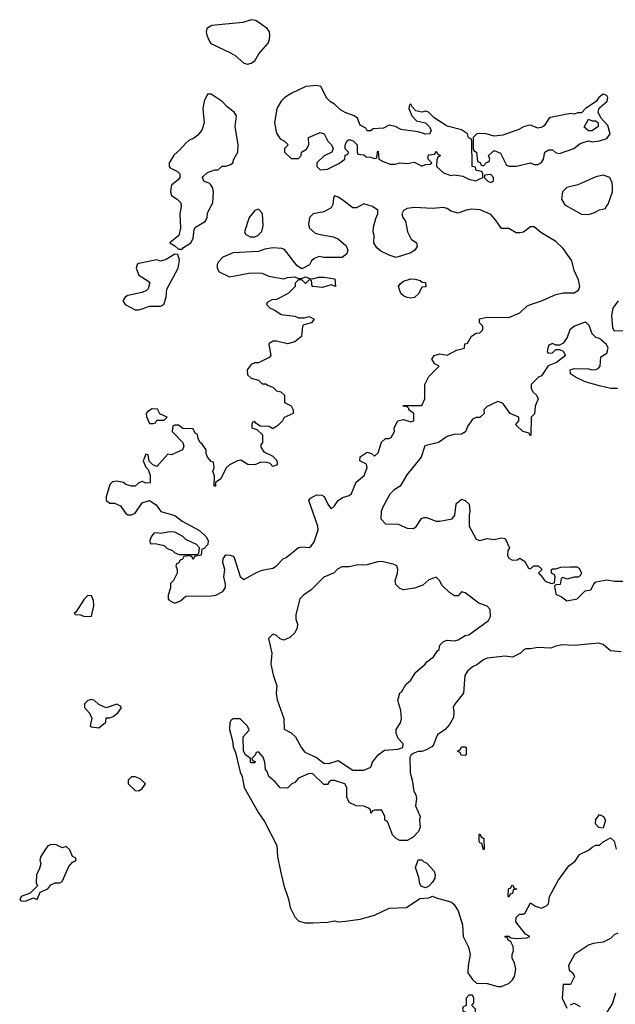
# Model space of a CAD drawing. Header units: inches. Extents: x 2789275 to 2951659, y 860290 to 1033804.
# Tile 164 of 256: x 2853634 to 2856917, y 1005496 to 1010919. Entities that reach past the tile are written whole.
import ezdxf

# ---------------------------------------------------------------- set-up
doc = ezdxf.new("R2010")
doc.units = ezdxf.units.IN
doc.header["$MEASUREMENT"] = 0
doc.layers.add('C8050', color=7, linetype='Continuous')
doc.layers.add('C8051', color=7, linetype='Continuous')

msp = doc.modelspace()

# ---------------------------------------------------------------- linework, layer by layer
at = {"layer": 'C8050', "color": 2, "elevation": 2}
for points in [[(2854468.9, 1010000), (2854464.9, 1009970), (2854471.3, 1009950), (2854502, 1009930), (2854522, 1009910), (2854524.7, 1009890), (2854516, 1009850), (2854521, 1009770), (2854511.3, 1009730), (2854462, 1009690), (2854490, 1009674), (2854510, 1009654), (2854530, 1009654), (2854536.4, 1009663.6), (2854578, 1009690), (2854590, 1009714), (2854596.4, 1009763.6), (2854603.1, 1009776.9), (2854658, 1009810), (2854668, 1009830), (2854668.9, 1009851.1), (2854674.6, 1009865.4), (2854698, 1009910), (2854702, 1009970), (2854698, 1009990), (2854693, 1010000)], [(2856671, 1010000), (2856650, 1009995.1), (2856625.5, 1009970), (2856620.7, 1009930), (2856638.8, 1009898.8), (2856730, 1009847.3), (2856770, 1009846), (2856803.1, 1009856.9), (2856830, 1009872), (2856862, 1009878), (2856866, 1009890), (2856878, 1009902), (2856902, 1009970), (2856901, 1010000)], [(2856932, 1009370), (2856902.8, 1009330), (2856896, 1009290), (2856902, 1009222), (2856910, 1009206), (2856970, 1009206.8)], [(2856928.4, 1008888.4), (2856891.6, 1008888.4), (2856830, 1008902), (2856750, 1008924), (2856698, 1008950), (2856669.2, 1008969.2), (2856668.7, 1008990), (2856690, 1008998), (2856770, 1008996), (2856790, 1008991), (2856810, 1008991.3), (2856823.1, 1008996.9), (2856834, 1009010), (2856838, 1009062), (2856870, 1009082), (2856878, 1009110), (2856868, 1009130), (2856830, 1009162), (2856810, 1009168), (2856790, 1009188), (2856773.6, 1009233.6), (2856758, 1009250), (2856750, 1009252.7), (2856692, 1009230), (2856666, 1009210), (2856650.7, 1009169.3), (2856630, 1009138), (2856610, 1009126), (2856590, 1009126), (2856570, 1009135.3), (2856550, 1009126), (2856544.7, 1009110), (2856542, 1009090), (2856550, 1009082), (2856570, 1009084.7), (2856590, 1009102), (2856610, 1009102), (2856630, 1009094), (2856642, 1009070), (2856592, 1009030), (2856546.8, 1009013.2), (2856510, 1008958), (2856494, 1008950), (2856454, 1008910), (2856454, 1008890), (2856462, 1008870), (2856482, 1008850), (2856492, 1008830), (2856476, 1008790), (2856471.3, 1008748.7), (2856454, 1008730), (2856451.3, 1008628.7), (2856446, 1008630), (2856442, 1008642), (2856408, 1008650), (2856370, 1008686), (2856368, 1008690), (2856386, 1008710), (2856386, 1008730), (2856338, 1008750), (2856301.2, 1008801.2), (2856290, 1008809), (2856270, 1008815.3), (2856210, 1008788), (2856192, 1008770), (2856194, 1008750), (2856170, 1008728), (2856150, 1008728), (2856130, 1008718), (2856102, 1008678), (2856090.8, 1008649.2), (2856070, 1008635.3), (2856026.4, 1008633.6), (2855990, 1008624), (2855942, 1008590), (2855867.7, 1008572.3), (2855846.8, 1008510), (2855767.5, 1008412.5), (2855731.3, 1008350), (2855698, 1008330), (2855674.4, 1008305.6), (2855634, 1008230), (2855627.3, 1008210), (2855624.9, 1008170), (2855650, 1008142), (2855720.7, 1008140.7), (2855770, 1008118.8), (2855804, 1008116), (2855822, 1008130), (2855848.7, 1008171.3), (2855863.1, 1008176.9), (2855876.9, 1008176.9), (2855930, 1008156), (2855950, 1008156), (2856018, 1008170), (2856033.2, 1008190), (2856039, 1008250), (2856043.2, 1008256.8), (2856070, 1008278), (2856090, 1008271.3), (2856111, 1008250), (2856116, 1008210), (2856111.3, 1008190), (2856111, 1008130), (2856150, 1008058), (2856170, 1008051.3), (2856210, 1008061), (2856250, 1008056), (2856290, 1008064.7), (2856310, 1008062), (2856334, 1008010), (2856325.4, 1007994.6), (2856322, 1007970), (2856330, 1007954), (2856350, 1007942), (2856376.4, 1007943.6), (2856390, 1007954), (2856416.9, 1007936.9), (2856438, 1007898), (2856450, 1007894), (2856468.4, 1007911.6), (2856491.6, 1007911.6), (2856514, 1007890), (2856494, 1007870), (2856503.6, 1007863.6), (2856530, 1007826.8), (2856566, 1007814), (2856582, 1007818), (2856586, 1007850), (2856582, 1007862), (2856566, 1007870), (2856566, 1007890), (2856570, 1007894), (2856590, 1007894), (2856616.4, 1007903.6), (2856670, 1007906), (2856705.4, 1007905.4), (2856718, 1007898), (2856731.3, 1007870), (2856723.6, 1007856.4), (2856711.1, 1007848.9), (2856690, 1007848.7), (2856650, 1007838), (2856630, 1007846), (2856618, 1007842), (2856612.7, 1007807.3), (2856590, 1007806), (2856582, 1007798), (2856590, 1007754), (2856619.8, 1007739.8), (2856650, 1007718), (2856706, 1007730), (2856750, 1007774), (2856782, 1007778), (2856798, 1007810), (2856810, 1007822), (2856870, 1007834), (2856912.9, 1007827.1), (2856970, 1007826)], [(2856950, 1007438), (2856890, 1007442), (2856850, 1007478), (2856824.7, 1007484.7), (2856690, 1007472), (2856624.5, 1007475.5), (2856590, 1007469), (2856562, 1007458), (2856490, 1007461.2), (2856450, 1007454), (2856425.4, 1007454.6), (2856414, 1007450), (2856394, 1007430), (2856350, 1007408.7), (2856310, 1007413.2), (2856210, 1007402), (2856190, 1007394), (2856154, 1007366), (2856130, 1007354), (2856102.8, 1007330), (2856087.1, 1007307.1), (2856081, 1007210), (2856030, 1007148), (2856022.8, 1007130), (2856027.1, 1007107.1), (2856024.5, 1007075.5), (2856002.8, 1007037.2), (2855978.8, 1007010), (2855938.8, 1006981.2), (2855930.7, 1006970), (2855914.9, 1006925.1), (2855905.2, 1006914.8), (2855870, 1006895.3), (2855850, 1006888), (2855830, 1006888.7), (2855803.5, 1006876.5), (2855790.9, 1006869.1), (2855784, 1006856), (2855786, 1006770), (2855798, 1006730), (2855806.8, 1006670), (2855818, 1006650), (2855822, 1006630), (2855816, 1006590), (2855841, 1006530), (2855838, 1006510), (2855842, 1006470), (2855832.7, 1006447.3), (2855803.6, 1006416.4), (2855770, 1006398), (2855730, 1006398), (2855709.1, 1006409.1), (2855688, 1006430), (2855662, 1006502), (2855646, 1006510), (2855646, 1006530), (2855630, 1006566), (2855590, 1006566), (2855578, 1006562), (2855570, 1006548), (2855567.3, 1006567.3), (2855556.4, 1006576.4), (2855530, 1006588), (2855488.4, 1006588.4), (2855450, 1006608), (2855436.4, 1006636.4), (2855438, 1006690), (2855426, 1006710), (2855370, 1006728.7), (2855351.6, 1006728.4), (2855339.6, 1006720.4), (2855330, 1006706), (2855310, 1006706), (2855250, 1006766), (2855230, 1006768), (2855170, 1006742), (2855150, 1006718), (2855134, 1006710), (2855110, 1006686), (2855070, 1006688.7), (2855042, 1006722), (2855008, 1006750), (2854998, 1006778), (2854988.4, 1006788.4), (2854986, 1006830), (2854976.4, 1006856.4), (2854950, 1006886), (2854938, 1006882), (2854932.7, 1006867.3), (2854914, 1006850), (2854918, 1006838), (2854932.7, 1006832.7), (2854930, 1006826), (2854910, 1006826), (2854906, 1006830), (2854906, 1006850), (2854878, 1006870), (2854868, 1006890), (2854866, 1006970), (2854896.4, 1007003.6), (2854898, 1007010), (2854888, 1007030), (2854850, 1007068), (2854810, 1007068), (2854799.6, 1007060.4), (2854791.6, 1007048.4), (2854791.3, 1007010), (2854806.8, 1006946.8), (2854810, 1006914), (2854823.5, 1006883.5), (2854850, 1006774), (2854861, 1006750), (2854870.8, 1006690), (2854950.5, 1006550.5), (2854983, 1006503), (2855052, 1006370), (2855054.8, 1006310), (2855070.7, 1006230), (2855090.7, 1006150), (2855115.9, 1006075.9), (2855124, 1006030), (2855150, 1005978), (2855170, 1005956), (2855205.2, 1005945.2), (2855250, 1005944.9), (2855332.1, 1005947.9), (2855370, 1005956), (2855390, 1005951), (2855430, 1005954), (2855510, 1005965.5), (2855590, 1005987.7), (2855670, 1006024.7), (2855766, 1006030), (2855840.4, 1006079.6), (2855890, 1006082), (2855910, 1006092), (2855930, 1006082), (2856010, 1006061), (2856027.1, 1006047.1), (2856050.8, 1006010.8), (2856074.4, 1005934.4), (2856079.1, 1005870), (2856107.3, 1005810), (2856117.3, 1005770), (2856106, 1005710), (2856104.7, 1005670), (2856130, 1005632), (2856152.7, 1005612.7), (2856210, 1005611), (2856270, 1005594), (2856290, 1005594.8), (2856310, 1005602.8), (2856330, 1005611), (2856349.5, 1005630.5), (2856361.2, 1005650), (2856369.3, 1005690), (2856362, 1005722), (2856348, 1005750), (2856348, 1005770), (2856355.3, 1005790), (2856354.6, 1005814.6), (2856340.4, 1005840.4), (2856326, 1005850), (2856322, 1005862), (2856310, 1005866), (2856309.3, 1005870.7), (2856330, 1005871.3), (2856342, 1005862), (2856370, 1005858), (2856430, 1005862), (2856446, 1005870), (2856422, 1005882), (2856368.7, 1005950), (2856370, 1005974), (2856388.4, 1005991.6), (2856410, 1005992), (2856420.4, 1005999.6), (2856450, 1006054), (2856476.9, 1006036.9), (2856510, 1006026), (2856540.4, 1006039.6), (2856548, 1006050), (2856554, 1006090), (2856602, 1006178), (2856661.2, 1006258.8), (2856694.8, 1006285.2), (2856719, 1006321), (2856770, 1006344.7), (2856790, 1006362), (2856810, 1006372), (2856830, 1006372), (2856849.1, 1006390.9), (2856890, 1006412), (2856910, 1006394), (2856921, 1006350)], [(2856930, 1005888), (2856910, 1005878), (2856890, 1005858), (2856850, 1005838), (2856794, 1005830), (2856770, 1005821.2), (2856692, 1005770), (2856658.8, 1005710), (2856663.5, 1005683.5), (2856682, 1005670), (2856692, 1005650), (2856670, 1005606), (2856630, 1005606), (2856624.7, 1005530), (2856650, 1005474)], [(2856862, 1005438), (2856901.2, 1005498.8), (2856920.2, 1005559.8)], [(2856670, 1005494), (2856690, 1005502), (2856723.6, 1005483.6)]]:
    msp.add_lwpolyline(points, dxfattribs=at)
for points in [[(2855370, 1009948), (2855364, 1009936), (2855359.8, 1009900.2), (2855350, 1009882), (2855310, 1009861.2), (2855251.1, 1009848.9), (2855231.1, 1009828.9), (2855226, 1009790), (2855231.3, 1009770), (2855263.5, 1009743.5), (2855290, 1009734.8), (2855363.4, 1009723.4), (2855390.6, 1009710.6), (2855434, 1009674), (2855442, 1009650), (2855438, 1009630), (2855410.9, 1009609.1), (2855309, 1009609), (2855285.4, 1009614.6), (2855256.9, 1009603.1), (2855242, 1009590), (2855231.1, 1009568.9), (2855190, 1009546), (2855163.1, 1009563.1), (2855093.2, 1009653.2), (2855078, 1009658), (2855030, 1009662), (2854985.4, 1009654.6), (2854950, 1009642), (2854810, 1009635.3), (2854754, 1009610), (2854730, 1009586), (2854722, 1009570), (2854722, 1009550), (2854734, 1009530), (2854790, 1009502), (2854896.4, 1009523.6), (2854950, 1009524.7), (2854970, 1009522), (2855006.4, 1009506.4), (2855090, 1009491.3), (2855110, 1009498), (2855150, 1009502), (2855170, 1009494), (2855190, 1009494), (2855210, 1009502), (2855232.7, 1009492.7), (2855250, 1009492), (2855280.2, 1009499.8), (2855310, 1009501), (2855370.9, 1009490.9), (2855374, 1009450), (2855350, 1009458), (2855303.1, 1009443.1), (2855250, 1009448.7), (2855246, 1009450), (2855242, 1009482), (2855230, 1009486), (2855210, 1009466), (2855190, 1009486), (2855170, 1009486), (2855152.7, 1009467.3), (2855152, 1009450), (2855114, 1009410), (2855050, 1009378), (2855023.6, 1009376.4), (2854998, 1009362), (2854994, 1009350), (2855014, 1009330), (2855039.8, 1009319.8), (2855075.3, 1009295.3), (2855150, 1009286), (2855170, 1009276), (2855203.1, 1009276.9), (2855230, 1009284.7), (2855258, 1009270), (2855242, 1009250), (2855201, 1009239), (2855192, 1009230), (2855186.4, 1009173.6), (2855150, 1009144), (2855110, 1009134), (2855050, 1009149), (2855031.1, 1009148.9), (2855010, 1009135.3), (2855006.8, 1009130), (2855018, 1009070), (2855010, 1009058), (2854950, 1009028), (2854930, 1009028), (2854910, 1009019), (2854887.7, 1008990), (2854890, 1008962), (2854910, 1008944.7), (2854950, 1008934), (2854970, 1008914), (2854990, 1008914), (2855003.6, 1008903.6), (2855030, 1008894), (2855050, 1008874), (2855074, 1008870), (2855094, 1008850), (2855094, 1008810), (2855130, 1008792), (2855142, 1008770), (2855142, 1008750), (2855091.6, 1008728.4), (2855082, 1008710), (2855056.9, 1008683.1), (2855030, 1008666), (2855010, 1008678), (2854960.4, 1008680.4), (2854936.4, 1008696.4), (2854930, 1008706), (2854918, 1008702), (2854914, 1008690), (2854914, 1008670), (2854942, 1008662), (2854971.6, 1008631.6), (2854972, 1008590), (2854963.6, 1008576.4), (2854963.6, 1008563.6), (2854979.6, 1008539.6), (2855030, 1008514), (2855051.1, 1008491.1), (2855054, 1008470), (2855050, 1008466), (2855030, 1008458), (2855015.3, 1008475.3), (2854990, 1008482), (2854959.6, 1008480.4), (2854930, 1008468), (2854891.1, 1008468.9), (2854852.7, 1008492.7), (2854834, 1008490), (2854790, 1008468), (2854772, 1008450), (2854742, 1008390), (2854714, 1008370), (2854714, 1008350), (2854708.9, 1008348.9), (2854706, 1008350), (2854707.3, 1008407.3), (2854698, 1008430), (2854706, 1008450), (2854702, 1008482), (2854690, 1008486), (2854669.1, 1008509.1), (2854662, 1008530), (2854662, 1008550), (2854640.4, 1008580.4), (2854628, 1008590), (2854618, 1008610), (2854613.6, 1008633.6), (2854602, 1008642), (2854590, 1008666), (2854532.7, 1008667.3), (2854510, 1008686), (2854490, 1008686), (2854478, 1008682), (2854474, 1008650), (2854534, 1008590), (2854538, 1008570), (2854532, 1008550), (2854470, 1008522), (2854450, 1008526), (2854390, 1008458), (2854367.3, 1008467.3), (2854347.3, 1008487.3), (2854342, 1008522), (2854330, 1008526), (2854314, 1008490), (2854330, 1008454), (2854342, 1008442), (2854354, 1008410), (2854352.7, 1008367.3), (2854330, 1008366), (2854310, 1008375.3), (2854290, 1008368), (2854271, 1008349), (2854251.1, 1008348.9), (2854219, 1008359), (2854206, 1008370), (2854170, 1008377.2), (2854145.8, 1008374.2), (2854130, 1008358), (2854111.6, 1008291.6), (2854111.3, 1008270), (2854130, 1008256), (2854156, 1008256), (2854190, 1008242), (2854219.6, 1008199.6), (2854230, 1008192), (2854250, 1008191.3), (2854270, 1008201), (2854310, 1008258), (2854350, 1008271.3), (2854386.8, 1008246.8), (2854412, 1008210), (2854490, 1008187.7), (2854530, 1008157.3), (2854625.4, 1008105.4), (2854662, 1008070), (2854672, 1008050), (2854671.6, 1008028.4), (2854650, 1008006), (2854638, 1008002), (2854634, 1007970), (2854598, 1007962), (2854590, 1007946), (2854582, 1007962), (2854570, 1007966), (2854538, 1007962), (2854532, 1007948), (2854518, 1007942), (2854510, 1007926), (2854498, 1007922), (2854494, 1007910), (2854502, 1007890), (2854502, 1007870), (2854482, 1007830), (2854466, 1007814), (2854464.7, 1007790), (2854452, 1007750), (2854452, 1007730), (2854459.6, 1007719.6), (2854490, 1007704.7), (2854521.2, 1007718.8), (2854550, 1007744.7), (2854690, 1007745.5), (2854715.3, 1007750), (2854754, 1007770), (2854769.1, 1007790.9), (2854769.2, 1007810), (2854759, 1007850), (2854764, 1007890), (2854754, 1007930), (2854755.3, 1007950), (2854770, 1007971.3), (2854794, 1007970), (2854810, 1007964.7), (2854816.8, 1007956.8), (2854850, 1007852), (2854870, 1007836), (2854943.2, 1007876.8), (2854970, 1007886.8), (2855030, 1007898), (2855049.2, 1007910.8), (2855086, 1007950), (2855103.1, 1007956.9), (2855170, 1008011), (2855190, 1008016), (2855230, 1008012), (2855240.4, 1008019.6), (2855256.5, 1008043.5), (2855279.3, 1008110), (2855278, 1008130), (2855228.4, 1008271.6), (2855236.4, 1008283.6), (2855270, 1008302), (2855299.6, 1008299.6), (2855312, 1008292), (2855332, 1008250), (2855350, 1008224.7), (2855370, 1008242), (2855389.1, 1008270.9), (2855413.6, 1008286.4), (2855450, 1008298), (2855462, 1008310), (2855489, 1008371), (2855531.9, 1008408.1), (2855548.7, 1008450), (2855546, 1008470), (2855509, 1008489), (2855510, 1008512), (2855550, 1008536), (2855574, 1008530), (2855590, 1008514), (2855610, 1008534), (2855628.9, 1008591.1), (2855650, 1008612), (2855670, 1008611.3), (2855682, 1008618), (2855699, 1008650), (2855698, 1008670), (2855718, 1008710), (2855750, 1008716), (2855790, 1008704.7), (2855806, 1008710), (2855806, 1008750), (2855778, 1008770), (2855778, 1008778), (2855770, 1008786), (2855746, 1008790), (2855750, 1008794), (2855850, 1008794), (2855868, 1008830), (2855868, 1008910), (2855890, 1008954), (2855946, 1009010), (2855923.1, 1009023.1), (2855906, 1009050), (2855918, 1009070), (2855950, 1009078.8), (2855990, 1009072), (2856042, 1009098), (2856086, 1009110), (2856087.3, 1009132.7), (2856102, 1009138), (2856124, 1009176), (2856150, 1009192), (2856170, 1009194), (2856186, 1009210), (2856186, 1009230), (2856168, 1009250), (2856169.3, 1009270.7), (2856210, 1009281), (2856330, 1009278), (2856390, 1009304), (2856430, 1009341), (2856450, 1009351), (2856510, 1009370.6), (2856590, 1009404.9), (2856630, 1009414), (2856690, 1009414), (2856714, 1009430), (2856721.2, 1009450), (2856713.6, 1009486.4), (2856690, 1009538), (2856678, 1009590), (2856630, 1009659.3), (2856590, 1009697.2), (2856506.3, 1009746.3), (2856470, 1009777.2), (2856450, 1009777.2), (2856410.6, 1009749.4), (2856390, 1009745.2), (2856370, 1009745.2), (2856330, 1009769), (2856290, 1009768.7), (2856257.2, 1009817.2), (2856230, 1009845.2), (2856172.1, 1009872.1), (2856124.5, 1009875.5), (2856094, 1009870), (2856050, 1009854), (2856010, 1009864), (2855990, 1009879), (2855970, 1009884), (2855910, 1009879.3), (2855810, 1009884), (2855770, 1009879), (2855750, 1009868), (2855741, 1009850), (2855746, 1009830), (2855761, 1009810), (2855771, 1009750), (2855790.9, 1009710.9), (2855822, 1009690), (2855824.7, 1009670), (2855812, 1009650), (2855790, 1009635.3), (2855710, 1009608.7), (2855670, 1009622), (2855624.7, 1009644.7), (2855603.1, 1009663.1), (2855586, 1009690), (2855588, 1009730), (2855582, 1009750), (2855584.7, 1009775.3), (2855596.5, 1009823.5), (2855608.7, 1009850), (2855608.7, 1009870), (2855578, 1009890), (2855530, 1009904), (2855490, 1009882), (2855470, 1009882), (2855410, 1009929), (2855390, 1009942)], [(2854950, 1009875.3), (2854930, 1009868), (2854898, 1009830), (2854874, 1009750), (2854878, 1009738), (2854903.6, 1009723.6), (2854930, 1009722), (2854946, 1009730), (2854968.7, 1009751.3), (2854976.2, 1009783.8), (2854971.9, 1009851.9)], [(2854490, 1009628), (2854442, 1009598), (2854410.9, 1009589.1), (2854390, 1009595.3), (2854290, 1009575.3), (2854282, 1009570), (2854276, 1009550), (2854290, 1009512), (2854341, 1009481), (2854350.7, 1009470.7), (2854342.8, 1009437.2), (2854333.4, 1009426.6), (2854310, 1009416), (2854230, 1009399.3), (2854216, 1009390), (2854202.8, 1009370), (2854214.8, 1009350), (2854270, 1009320.7), (2854290, 1009320.7), (2854310, 1009326.8), (2854350, 1009341), (2854410, 1009341), (2854429, 1009351), (2854442, 1009390), (2854445.6, 1009434.4), (2854508, 1009550), (2854514, 1009594), (2854506, 1009626)], [(2855790, 1009385.2), (2855770, 1009389.2), (2855750, 1009397.2), (2855734, 1009410), (2855722, 1009450), (2855733.6, 1009466.4), (2855750, 1009478), (2855790, 1009490.8), (2855814, 1009490), (2855842, 1009482), (2855852.7, 1009472.7), (2855871.1, 1009471.1), (2855872.7, 1009447.3), (2855850, 1009446), (2855834, 1009410), (2855810, 1009389)], [(2854363.6, 1008776.4), (2854339.6, 1008760.4), (2854332, 1008750), (2854332.7, 1008732.7), (2854350, 1008694), (2854370, 1008694), (2854382, 1008698), (2854390, 1008714), (2854430, 1008714), (2854446, 1008730), (2854407.3, 1008747.3), (2854393.6, 1008773.6)], [(2854462.5, 1008097.5), (2854410, 1008088.7), (2854390, 1008092.7), (2854374, 1008090), (2854358, 1008070), (2854352, 1008050), (2854354, 1008034), (2854390, 1008032), (2854430, 1008022), (2854446.4, 1008006.4), (2854476, 1007996), (2854490, 1007982), (2854512.7, 1007972.7), (2854610, 1007974), (2854622, 1007978), (2854626, 1008010), (2854608.4, 1008028.4), (2854550, 1008055.3), (2854532.5, 1008072.5), (2854490, 1008096)], [(2855630, 1007934), (2855606.6, 1007933.4), (2855550, 1007917.2), (2855490, 1007915.3), (2855450, 1007905.2), (2855410, 1007905.2), (2855386.6, 1007893.4), (2855367.7, 1007872.3), (2855310, 1007849), (2855241.4, 1007778.6), (2855198, 1007750), (2855178, 1007730), (2855156.9, 1007643.1), (2855156.9, 1007616.9), (2855164.7, 1007590), (2855162.8, 1007570), (2855150, 1007542), (2855123.5, 1007516.5), (2855090, 1007502), (2855070, 1007508.7), (2855050, 1007528), (2855030, 1007535.3), (2855004.7, 1007510), (2855024.7, 1007430), (2855018.8, 1007370), (2855030.8, 1007310), (2855051, 1007250), (2855047.3, 1007210), (2855053.7, 1007173.7), (2855090.7, 1007070), (2855092, 1007012), (2855130, 1006991), (2855154.8, 1006970), (2855187.7, 1006907.7), (2855205.5, 1006885.5), (2855270, 1006854.8), (2855310, 1006824.7), (2855338, 1006822), (2855390, 1006838), (2855470, 1006786), (2855530, 1006786), (2855570, 1006802), (2855579, 1006830), (2855609, 1006870), (2855644.5, 1006895.5), (2855718, 1006902), (2855746, 1006910), (2855748, 1006930), (2855720.2, 1006960.2), (2855709.2, 1006990), (2855709, 1007010), (2855732.9, 1007047.1), (2855739, 1007070), (2855734.6, 1007114.6), (2855718, 1007170), (2855729.1, 1007210.9), (2855740.4, 1007219.6), (2855763.1, 1007256.9), (2855790, 1007282), (2855816, 1007324), (2855868.7, 1007370), (2855877.2, 1007382.8), (2855915.3, 1007410), (2855936.4, 1007443.6), (2855946, 1007450), (2855950, 1007474), (2855970, 1007494), (2855990, 1007502), (2856030, 1007498), (2856050, 1007502.8), (2856090, 1007526.8), (2856109.2, 1007530.8), (2856218, 1007610), (2856228.4, 1007631.6), (2856228, 1007670), (2856210, 1007688), (2856164.7, 1007704.7), (2856090, 1007762), (2856070, 1007768), (2856050, 1007746), (2856030, 1007746), (2856003.1, 1007763.1), (2855963.1, 1007803.1), (2855948.7, 1007830), (2855930, 1007848.7), (2855890, 1007833.2), (2855855.5, 1007804.5), (2855810, 1007788.7), (2855750, 1007779.3), (2855730, 1007786), (2855707.7, 1007807.7), (2855703.7, 1007830), (2855716.2, 1007870), (2855718, 1007890), (2855713.2, 1007910), (2855698.4, 1007918.4)], [(2854010, 1007748), (2853990, 1007728), (2853943.6, 1007656.4), (2853934, 1007650), (2853942, 1007642), (2853970, 1007641), (2853990, 1007631.3), (2854030, 1007634), (2854042, 1007690), (2854040.4, 1007720.4), (2854030, 1007746)], [(2854030, 1007175.3), (2854010, 1007168.7), (2853991.3, 1007150), (2853991.3, 1007130), (2854018.8, 1007098.8), (2854031.6, 1007071.6), (2854022, 1007030), (2854030, 1007024.7), (2854070, 1007018), (2854108, 1007050), (2854110, 1007074), (2854130, 1007074), (2854150, 1007082), (2854176, 1007104), (2854195.3, 1007130), (2854190, 1007138), (2854170, 1007148.7), (2854110, 1007128), (2854070, 1007148), (2854046, 1007170)], [(2856090, 1006866), (2856067.3, 1006867.3), (2856062, 1006882), (2856048.7, 1006888.7), (2856050, 1006894), (2856062, 1006898), (2856070, 1006914), (2856090, 1006914), (2856094, 1006910), (2856094, 1006870)], [(2854270, 1006748), (2854250, 1006748), (2854232, 1006730), (2854232, 1006710), (2854270, 1006674), (2854290, 1006672), (2854310, 1006684.7), (2854328, 1006710), (2854298, 1006738)], [(2856850, 1006466), (2856826, 1006470), (2856808, 1006490), (2856810, 1006514), (2856830, 1006542), (2856851, 1006531), (2856862, 1006510)], [(2856190, 1006346), (2856182, 1006382), (2856170, 1006386), (2856167.3, 1006392.7), (2856166, 1006430), (2856170, 1006434), (2856178, 1006418), (2856192, 1006410), (2856194, 1006350)], [(2853810, 1006375.3), (2853790, 1006368.7), (2853776, 1006350), (2853751.3, 1006310), (2853746, 1006290), (2853751.1, 1006268.9), (2853742, 1006238), (2853726, 1006210), (2853724.7, 1006164.7), (2853732, 1006148), (2853692.7, 1006107.3), (2853642, 1006090), (2853634, 1006070), (2853650, 1006064.7), (2853670, 1006066), (2853710, 1006082), (2853730, 1006074), (2853747.3, 1006112.7), (2853790, 1006132), (2853805.2, 1006154.8), (2853830, 1006164.7), (2853855.3, 1006164.7), (2853868.4, 1006171.6), (2853904.7, 1006255.3), (2853923.1, 1006276.9), (2853946, 1006290), (2853942, 1006302), (2853926, 1006310), (2853910, 1006346), (2853890, 1006366), (2853870, 1006358), (2853834.6, 1006374.6)], [(2855870, 1006138), (2855860.4, 1006140.4), (2855847.3, 1006147.3), (2855840.4, 1006160.4), (2855834.6, 1006194.6), (2855815.3, 1006250), (2855830, 1006292), (2855850, 1006292), (2855861, 1006281), (2855876, 1006276), (2855918, 1006230), (2855924.7, 1006210), (2855922, 1006190), (2855910, 1006168), (2855890, 1006146)], [(2856330, 1006086), (2856326, 1006090), (2856328.4, 1006131.6), (2856342, 1006138), (2856346, 1006150), (2856351.6, 1006151.6), (2856358, 1006138), (2856374, 1006130), (2856354, 1006126), (2856350, 1006106), (2856338, 1006102)], [(2856130, 1005546), (2856110, 1005546), (2856094, 1005530), (2856094, 1005490), (2856078, 1005482), (2856074, 1005470), (2856078, 1005458), (2856092.7, 1005452.7), (2856098, 1005438), (2856114, 1005430), (2856114, 1005390), (2856122, 1005370), (2856130, 1005362), (2856150, 1005362), (2856156.4, 1005376.4), (2856158, 1005410), (2856146, 1005430), (2856146, 1005470), (2856126, 1005490), (2856136.4, 1005503.6), (2856138, 1005530)]]:
    msp.add_lwpolyline(points, close=True, dxfattribs=at)
at = {"layer": 'C8051', "color": 2, "elevation": 2}
for points in [[(2854910, 1010918.7), (2854863.6, 1010903.6), (2854693.4, 1010886.6), (2854664.7, 1010870), (2854661, 1010850), (2854665.4, 1010834.6), (2854674, 1010810), (2854688.3, 1010788.3), (2854796.5, 1010736.5), (2854821.3, 1010721.3), (2854870, 1010678.8), (2854890, 1010674), (2854910, 1010678.8), (2854930, 1010691.3), (2854952.3, 1010730), (2855003.6, 1010790), (2855011.3, 1010810), (2855013.1, 1010833.1), (2855011.2, 1010851.2), (2854998, 1010870), (2854934.9, 1010914.9)], [(2855270, 1010556.2), (2855212, 1010550), (2855130, 1010512.7), (2855096, 1010490), (2855076, 1010470), (2855051, 1010430), (2855038.8, 1010350), (2855050, 1010294), (2855070, 1010262), (2855094, 1010250), (2855114, 1010230), (2855094, 1010210), (2855094, 1010190), (2855130, 1010154), (2855170, 1010154), (2855186, 1010170), (2855188, 1010190), (2855214.6, 1010205.4), (2855228, 1010230), (2855226, 1010270), (2855290, 1010298), (2855312, 1010290), (2855332, 1010250), (2855352, 1010230), (2855362, 1010210), (2855354, 1010190), (2855311.6, 1010168.4), (2855272, 1010130), (2855272, 1010110), (2855290, 1010092), (2855330, 1010096), (2855393.6, 1010126.4), (2855426, 1010150), (2855427.3, 1010172.7), (2855442, 1010178), (2855446, 1010190), (2855427.3, 1010207.3), (2855427.3, 1010227.3), (2855438, 1010250), (2855450, 1010258), (2855471.6, 1010251.6), (2855494, 1010230), (2855494, 1010190), (2855498, 1010178), (2855530, 1010174), (2855543.6, 1010163.6), (2855570, 1010162), (2855590, 1010154), (2855602, 1010158), (2855606, 1010190), (2855610, 1010194), (2855614, 1010150), (2855636.9, 1010136.9), (2855676.4, 1010123.6), (2855703.6, 1010123.6), (2855730, 1010131.3), (2855770, 1010126), (2855810, 1010134), (2855850, 1010112), (2855870, 1010122), (2855896.4, 1010123.6), (2855906, 1010130), (2855886, 1010150), (2855886, 1010170), (2855890, 1010174), (2855922, 1010178), (2855930, 1010194), (2855938, 1010178), (2855954, 1010170), (2855938, 1010162), (2855932.7, 1010147.3), (2855932, 1010110), (2855970, 1010076), (2856010, 1010061), (2856030, 1010064.7), (2856076.9, 1010056.9), (2856110, 1010041), (2856148, 1010032), (2856170, 1010042), (2856186, 1010050), (2856186, 1010070), (2856182, 1010082), (2856150, 1010088), (2856146, 1010106), (2856128, 1010110), (2856126, 1010250), (2856122, 1010262), (2856108.4, 1010268.4), (2856102, 1010290), (2856070, 1010312.3), (2855990, 1010333.2), (2855918.6, 1010378.6), (2855888, 1010410), (2855870, 1010415.1), (2855850, 1010408.7), (2855817.2, 1010417.2), (2855798, 1010438), (2855790, 1010454), (2855782, 1010450), (2855778, 1010430), (2855796, 1010390), (2855822, 1010362), (2855870, 1010351.3), (2855891.1, 1010331.1), (2855902, 1010310), (2855894, 1010290), (2855870, 1010288), (2855830, 1010302), (2855734, 1010314), (2855706, 1010330), (2855670, 1010338), (2855639.6, 1010320.4), (2855582, 1010318), (2855570, 1010306), (2855550, 1010306), (2855542, 1010322), (2855510, 1010338), (2855496.5, 1010376.5), (2855478, 1010390), (2855427.2, 1010407.2), (2855402, 1010422), (2855370, 1010454), (2855347.2, 1010467.2), (2855327.2, 1010487.2), (2855293.2, 1010550)], [(2856850, 1010509.2), (2856826.8, 1010490), (2856811.1, 1010468.9), (2856752, 1010430), (2856730, 1010406), (2856710, 1010406), (2856690, 1010398), (2856670, 1010402), (2856559.8, 1010380.2), (2856550, 1010375.3), (2856525.5, 1010334.5), (2856513.7, 1010326.3), (2856490, 1010321.2), (2856450, 1010338), (2856436.4, 1010336.4), (2856410, 1010328.7), (2856386, 1010314), (2856296.7, 1010283.3), (2856250, 1010278), (2856206, 1010290), (2856170, 1010292.3), (2856154, 1010290), (2856134, 1010270), (2856134, 1010210), (2856138, 1010198), (2856152, 1010190), (2856158, 1010138), (2856172.7, 1010132.7), (2856178, 1010118), (2856190, 1010114), (2856207.3, 1010132.7), (2856222, 1010138), (2856226, 1010150), (2856218, 1010170), (2856250, 1010198), (2856283.6, 1010183.6), (2856318, 1010118), (2856332.7, 1010112.7), (2856370, 1010112), (2856450, 1010131.3), (2856470, 1010122), (2856490, 1010122), (2856510, 1010132), (2856522, 1010150), (2856528, 1010190), (2856550, 1010202), (2856570, 1010202), (2856586.8, 1010186.8), (2856610, 1010181), (2856688, 1010210), (2856724, 1010236), (2856750, 1010246), (2856770, 1010252), (2856790, 1010246.8), (2856830, 1010251.3), (2856870, 1010264.7), (2856888.7, 1010290), (2856876.4, 1010336.4), (2856838, 1010378), (2856822, 1010410), (2856828.7, 1010431.3), (2856872, 1010470), (2856875.1, 1010490), (2856870, 1010502)], [(2856790, 1010362), (2856810, 1010362), (2856822, 1010350), (2856822, 1010330), (2856790, 1010306), (2856770, 1010306), (2856746, 1010326), (2856768.4, 1010371.6)], [(2856230, 1010066), (2856198, 1010062), (2856194, 1010050), (2856214, 1010030), (2856230, 1010022), (2856246, 1010030), (2856246, 1010050)]]:
    msp.add_lwpolyline(points, close=True, dxfattribs=at)
for points in [[(2854693, 1010000), (2854688, 1010010), (2854678, 1010018), (2854648.9, 1010028.9), (2854642, 1010050), (2854644.7, 1010055.3), (2854670, 1010078), (2854710, 1010092), (2854727.3, 1010092.7), (2854750, 1010112), (2854770, 1010112), (2854798, 1010122), (2854808, 1010130), (2854814, 1010150), (2854836, 1010190), (2854838, 1010230), (2854821.2, 1010330), (2854828.7, 1010390), (2854815.3, 1010410), (2854778, 1010438), (2854750, 1010469), (2854690, 1010509), (2854670, 1010508.7), (2854651, 1010470), (2854642.8, 1010430), (2854651, 1010350), (2854638.8, 1010310), (2854616.4, 1010283.6), (2854593.8, 1010266.2), (2854565.7, 1010254.3), (2854550, 1010239.3), (2854517.6, 1010202.4), (2854485.5, 1010174.5), (2854458.8, 1010130), (2854458, 1010110), (2854463.5, 1010103.5), (2854503.5, 1010083.5), (2854516, 1010070), (2854516, 1010050), (2854510, 1010038), (2854470, 1010008), (2854468.9, 1010000)], [(2856901, 1010000), (2856900.4, 1010020.4), (2856886, 1010050), (2856850, 1010062), (2856810, 1010052.7), (2856710, 1010009), (2856671, 1010000)]]:
    msp.add_lwpolyline(points, dxfattribs=at)

doc.saveas('drawing.dxf')
